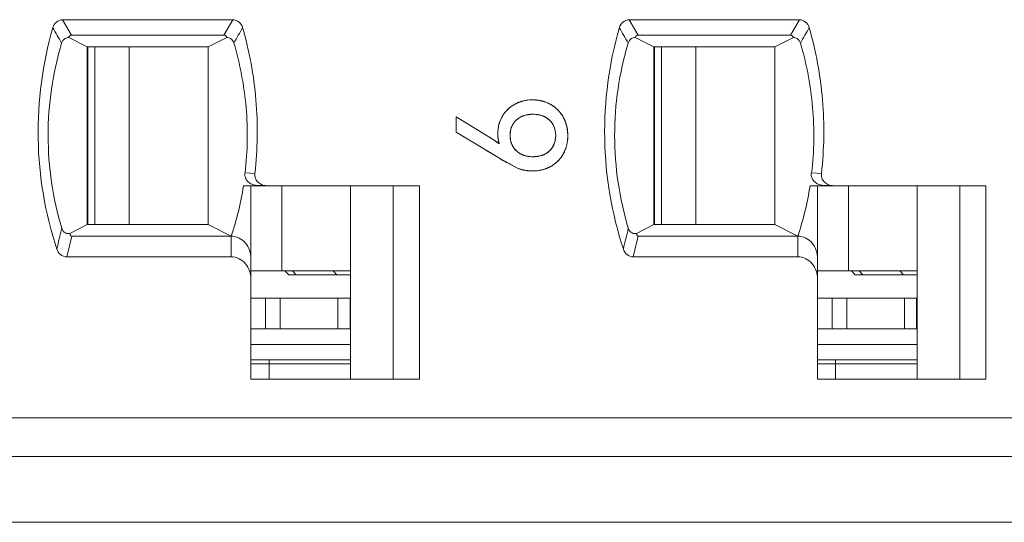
# Model space of a CAD drawing. Header units: inches. Extents: x 830 to 2908, y -1046 to 167.
# Tile 38 of 58: x 2672.31 to 2685.05, y -821.41 to -814.91. Entities that reach past the tile are written whole.
import ezdxf

# ---------------------------------------------------------------- set-up
doc = ezdxf.new("R2010")
doc.units = ezdxf.units.IN
doc.header["$LTSCALE"] = 23.1
doc.header["$MEASUREMENT"] = 0
doc.layers.get('0').update_dxf_attribs({"lineweight": 18})
for name, color, linetype, lineweight in [('1_11', 7, 'Continuous', 18), ('1_27', 7, 'Continuous', 18), ('1_39', 7, 'Continuous', 18), ('1_41', 7, 'Continuous', 18), ('1_6', 7, 'Continuous', 18), ('1_9', 7, 'Continuous', 18)]:
    doc.layers.add(name, color=color, linetype=linetype, lineweight=lineweight)

msp = doc.modelspace()

# ---------------------------------------------------------------- linework, layer by layer
at = {"color": 0, "linetype": 'Continuous', "lineweight": 0}
for p, q in [((2678.434, -816.464), (2677.957, -816.171)), ((2677.957, -816.367), (2677.957, -816.171)), ((2678.868, -816.144), (2678.808, -816.163)), ((2679.091, -816.164), (2679.034, -816.145)), ((2678.691, -816.265), (2678.663, -816.33)), ((2679.234, -816.33), (2679.209, -816.27)), ((2679.381, -816.266), (2679.39, -816.306)), ((2677.957, -816.367), (2678.516, -816.706)), ((2678.503, -816.477), (2678.497, -816.431)), ((2678.659, -816.35), (2678.654, -816.41)), ((2678.654, -816.422), (2678.659, -816.469)), ((2679.244, -816.41), (2679.239, -816.352)), ((2679.239, -816.468), (2679.244, -816.41)), ((2679.394, -816.325), (2679.401, -816.41)), ((2678.514, -816.518), (2678.434, -816.464)), ((2678.462, -816.481), (2678.488, -816.499)), ((2678.488, -816.499), (2678.514, -816.518)), ((2678.663, -816.488), (2678.691, -816.555)), ((2679.208, -816.553), (2679.234, -816.491)), ((2678.516, -816.706), (2678.349, -816.605)), ((2678.808, -816.657), (2678.866, -816.676)), ((2679.033, -816.677), (2679.092, -816.657)), ((2679.374, -816.576), (2679.342, -816.648)), ((2678.516, -816.706), (2678.748, -816.832)), ((2678.748, -816.832), (2678.602, -816.757)), ((2679.179, -816.811), (2679.109, -816.843)), ((2678.803, -816.851), (2678.748, -816.832)), ((2678.871, -816.865), (2678.812, -816.853)), ((2678.941, -816.869), (2678.88, -816.866)), ((2679.028, -816.863), (2678.941, -816.869))]:
    msp.add_line(p, q, dxfattribs=at)
at = {"color": 7, "linetype": 'Continuous', "lineweight": 0}
msp.add_line((2608.034, -821.413), (2704.63, -821.413), dxfattribs=at)
at = {"color": 0, "linetype": 'Continuous', "lineweight": 0}
for centre, radius, start, end in [((2678.918, -816.382), 0.427, 128.703, 138.4644), ((2678.924, -816.389), 0.436, 120.7646, 128.7282), ((2678.924, -816.388), 0.435, 118.2756, 120.7655), ((2678.93, -816.4), 0.449, 108.2364, 118.2154), ((2678.937, -816.42), 0.469, 105.8487, 108.2917), ((2678.94, -816.431), 0.481, 101.1609, 105.8394), ((2678.942, -816.442), 0.493, 98.9803, 101.1707), ((2678.944, -816.457), 0.508, 89.952, 98.949), ((2678.945, -816.455), 0.506, 80.0537, 90.0183), ((2678.948, -816.437), 0.487, 78.4152, 80.0056), ((2678.95, -816.425), 0.474, 73.5418, 78.4299), ((2678.955, -816.409), 0.458, 70.4298, 73.5318), ((2678.964, -816.385), 0.433, 60.4121, 70.4945), ((2678.968, -816.376), 0.423, 55.0158, 60.3239), ((2678.961, -816.386), 0.435, 50.8317, 55.0232), ((2678.958, -816.391), 0.441, 48.6709, 50.8372), ((2678.905, -816.368), 0.407, 149.2391, 158.6887), ((2678.894, -816.362), 0.395, 143.6635, 149.1449), ((2678.906, -816.371), 0.41, 138.4885, 143.666), ((2678.924, -816.425), 0.286, 113.829, 116.4703), ((2678.94, -816.481), 0.344, 100.6365, 102.0861), ((2678.962, -816.465), 0.328, 77.2831, 79.0946), ((2678.975, -816.418), 0.279, 62.6077, 65.5724), ((2678.954, -816.395), 0.446, 41.0589, 48.6645), ((2678.954, -816.394), 0.446, 38.8238, 41.0624), ((2678.957, -816.392), 0.442, 34.6793, 38.8273), ((2678.965, -816.387), 0.433, 29.5144, 34.6857), ((2678.956, -816.391), 0.442, 16.3981, 29.4222), ((2678.956, -816.385), 0.461, 170.5019, 177.5565), ((2678.952, -816.384), 0.457, 167.7858, 170.5015), ((2678.941, -816.381), 0.446, 161.013, 167.8069), ((2678.926, -816.376), 0.431, 158.6214, 160.9893), ((2678.992, -816.394), 0.25, 29.8093, 31.6274), ((2678.911, -816.403), 0.49, 9.1963, 11.4438), ((2678.952, -816.384), 0.457, 177.5581, 179.9978), ((2679.022, -816.384), 0.527, 179.9844, 182.6649), ((2678.985, -816.386), 0.491, 182.6659, 185.2934), ((2679.025, -816.41), 0.372, 179.9836, 181.8393), ((2678.935, -816.4), 0.281, 165.551, 169.7088), ((2678.961, -816.402), 0.282, 10.2327, 14.8247), ((2678.845, -816.412), 0.556, 355.8236, 358.0205), ((2678.828, -816.411), 0.573, 358.0201, 0.1526), ((2678.872, -816.404), 0.376, 191.2825, 197.7527), ((2678.939, -816.419), 0.285, 190.2522, 194.0971), ((2678.989, -816.427), 0.252, 328.3945, 330.1976), ((2678.957, -816.418), 0.286, 345.1966, 350.0358), ((2678.938, -816.428), 0.461, 341.1942, 343.8949), ((2678.896, -816.418), 0.504, 348.8051, 350.9095), ((2678.871, -816.414), 0.529, 350.9329, 355.8456), ((2678.924, -816.398), 0.284, 242.89, 245.8432), ((2678.939, -816.347), 0.338, 257.4416, 259.2423), ((2678.962, -816.35), 0.334, 280.796, 282.2742), ((2678.978, -816.406), 0.276, 294.3893, 297.1438), ((2678.97, -816.438), 0.428, 321.1955, 325.326), ((2678.98, -816.444), 0.416, 325.3174, 330.6601), ((2680.229, -813.891), 3.296, 238.6913, 240.0879), ((2680.205, -813.931), 3.25, 240.0905, 240.4353), ((2678.976, -816.449), 0.416, 299.3366, 304.6821), ((2678.969, -816.439), 0.428, 304.6737, 308.8874), ((2678.966, -816.435), 0.433, 308.8821, 311.2533), ((2678.964, -816.432), 0.436, 311.2548, 318.7619), ((2678.966, -816.434), 0.433, 318.7632, 321.2004), ((2678.939, -816.38), 0.49, 253.8767, 254.9857), ((2678.935, -816.381), 0.488, 262.5636, 263.6), ((2678.949, -816.363), 0.506, 279.0688, 281.1585), ((2678.96, -816.408), 0.46, 286.0791, 288.9738)]:
    msp.add_arc(centre, radius, start, end, dxfattribs=at)
for points, knots in [([(2678.718, -816.005), (2678.709, -816.01), (2678.693, -816.019), (2678.669, -816.035), (2678.65, -816.049), (2678.636, -816.062), (2678.626, -816.071), (2678.615, -816.081), (2678.606, -816.091), (2678.596, -816.102), (2678.589, -816.111), (2678.583, -816.118), (2678.579, -816.124), (2678.575, -816.129), (2678.571, -816.134), (2678.568, -816.138), (2678.566, -816.141), (2678.564, -816.144), (2678.562, -816.147), (2678.561, -816.15), (2678.56, -816.152), (2678.559, -816.153), (2678.558, -816.154), (2678.557, -816.155), (2678.557, -816.156), (2678.556, -816.157), (2678.556, -816.158), (2678.555, -816.158), (2678.555, -816.158), (2678.555, -816.159), (2678.555, -816.159), (2678.555, -816.159), (2678.555, -816.159), (2678.555, -816.159), (2678.555, -816.159), (2678.555, -816.159)], [0, 0, 0, 0, 0.125, 0.25, 0.375, 0.4375, 0.5, 0.5625, 0.625001, 0.687501, 0.750001, 0.781251, 0.812501, 0.843751, 0.875001, 0.890626, 0.906251, 0.921876, 0.937501, 0.953126, 0.960938, 0.968751, 0.976563, 0.98047, 0.984376, 0.988282, 0.992188, 0.994141, 0.996095, 0.997071, 0.998048, 0.999024, 0.999513, 0.999757, 1, 1, 1, 1]), ([(2678.945, -815.95), (2678.934, -815.95), (2678.914, -815.95), (2678.884, -815.953), (2678.859, -815.956), (2678.84, -815.96), (2678.826, -815.963), (2678.812, -815.967), (2678.798, -815.971), (2678.784, -815.976), (2678.773, -815.98), (2678.764, -815.983), (2678.757, -815.986), (2678.75, -815.989), (2678.745, -815.992), (2678.74, -815.994), (2678.737, -815.995), (2678.734, -815.997), (2678.731, -815.998), (2678.728, -816), (2678.726, -816.001), (2678.724, -816.002), (2678.723, -816.002), (2678.722, -816.003), (2678.721, -816.003), (2678.72, -816.004), (2678.72, -816.004), (2678.719, -816.004), (2678.719, -816.005), (2678.718, -816.005), (2678.718, -816.005), (2678.718, -816.005), (2678.718, -816.005), (2678.718, -816.005), (2678.718, -816.005), (2678.718, -816.005)], [0, 0, 0, 0, 0.125, 0.25, 0.375, 0.4375, 0.5, 0.5625, 0.625001, 0.687501, 0.750001, 0.781251, 0.812501, 0.843751, 0.875001, 0.890626, 0.906251, 0.921876, 0.937501, 0.953126, 0.960938, 0.968751, 0.976563, 0.98047, 0.984376, 0.988282, 0.992188, 0.994141, 0.996095, 0.997071, 0.998048, 0.999024, 0.999513, 0.999757, 1, 1, 1, 1]), ([(2679.178, -816.009), (2679.169, -816.004), (2679.151, -815.995), (2679.124, -815.983), (2679.101, -815.974), (2679.081, -815.968), (2679.067, -815.964), (2679.052, -815.961), (2679.038, -815.958), (2679.023, -815.955), (2679.01, -815.954), (2679, -815.953), (2678.992, -815.952), (2678.984, -815.951), (2678.978, -815.951), (2678.972, -815.95), (2678.969, -815.95), (2678.965, -815.95), (2678.961, -815.95), (2678.957, -815.95), (2678.955, -815.95), (2678.953, -815.95), (2678.951, -815.95), (2678.95, -815.95), (2678.949, -815.95), (2678.948, -815.95), (2678.947, -815.95), (2678.946, -815.95), (2678.946, -815.95), (2678.946, -815.95), (2678.945, -815.95), (2678.945, -815.95), (2678.945, -815.95), (2678.945, -815.95), (2678.945, -815.95), (2678.945, -815.95)], [0, 0, 0, 0, 0.125, 0.25, 0.375, 0.4375, 0.5, 0.5625, 0.625001, 0.687501, 0.750001, 0.781251, 0.812501, 0.843751, 0.875001, 0.890626, 0.906251, 0.921876, 0.937501, 0.953126, 0.960938, 0.968751, 0.976563, 0.98047, 0.984376, 0.988282, 0.992188, 0.994141, 0.996095, 0.997071, 0.998048, 0.999024, 0.999513, 0.999757, 1, 1, 1, 1]), ([(2679.342, -816.174), (2679.337, -816.165), (2679.326, -816.148), (2679.309, -816.124), (2679.294, -816.105), (2679.281, -816.09), (2679.271, -816.08), (2679.261, -816.07), (2679.25, -816.06), (2679.239, -816.05), (2679.229, -816.043), (2679.221, -816.037), (2679.215, -816.033), (2679.209, -816.029), (2679.204, -816.025), (2679.2, -816.022), (2679.197, -816.02), (2679.194, -816.018), (2679.19, -816.016), (2679.188, -816.015), (2679.186, -816.014), (2679.184, -816.013), (2679.183, -816.012), (2679.182, -816.011), (2679.181, -816.011), (2679.18, -816.01), (2679.179, -816.01), (2679.179, -816.01), (2679.178, -816.009), (2679.178, -816.009), (2679.178, -816.009), (2679.178, -816.009), (2679.178, -816.009), (2679.178, -816.009), (2679.178, -816.009), (2679.178, -816.009)], [0, 0, 0, 0, 0.125, 0.25, 0.375, 0.4375, 0.5, 0.5625, 0.625001, 0.687501, 0.750001, 0.781251, 0.812501, 0.843751, 0.875001, 0.890626, 0.906251, 0.921876, 0.937501, 0.953126, 0.960938, 0.968751, 0.976563, 0.98047, 0.984376, 0.988282, 0.992188, 0.994141, 0.996095, 0.997071, 0.998048, 0.999024, 0.999513, 0.999757, 1, 1, 1, 1]), ([(2678.796, -816.169), (2678.775, -816.18), (2678.734, -816.207), (2678.703, -816.244), (2678.691, -816.265)], [0, 0, 0, 0, 0.50418, 1, 1, 1, 1]), ([(2678.736, -816.21), (2678.743, -816.204), (2678.757, -816.192), (2678.78, -816.177), (2678.801, -816.167), (2678.818, -816.159), (2678.831, -816.154), (2678.845, -816.15), (2678.858, -816.146), (2678.873, -816.143), (2678.885, -816.141), (2678.895, -816.14), (2678.903, -816.139), (2678.911, -816.138), (2678.917, -816.137), (2678.922, -816.137), (2678.926, -816.137), (2678.93, -816.136), (2678.934, -816.136), (2678.938, -816.136), (2678.94, -816.136), (2678.942, -816.136), (2678.944, -816.136), (2678.945, -816.136), (2678.946, -816.136), (2678.947, -816.136), (2678.948, -816.136), (2678.949, -816.136), (2678.949, -816.136), (2678.95, -816.136), (2678.95, -816.136), (2678.95, -816.136), (2678.95, -816.136), (2678.95, -816.136), (2678.951, -816.136), (2678.951, -816.136)], [0, 0, 0, 0, 0.125, 0.25, 0.375, 0.4375, 0.5, 0.5625, 0.625, 0.6875, 0.75, 0.78125, 0.8125, 0.843751, 0.875001, 0.890626, 0.906251, 0.921876, 0.937501, 0.953126, 0.960938, 0.968751, 0.976563, 0.980469, 0.984376, 0.988282, 0.992188, 0.994141, 0.996094, 0.997071, 0.998047, 0.999024, 0.999512, 0.999756, 1, 1, 1, 1]), ([(2679.024, -816.143), (2679.02, -816.142), (2678.996, -816.138), (2678.95, -816.135), (2678.905, -816.138), (2678.88, -816.142), (2678.876, -816.143)], [0, 0, 0, 0, 0.077672, 0.496505, 0.921377, 1, 1, 1, 1]), ([(2678.951, -816.136), (2678.961, -816.136), (2678.983, -816.137), (2679.013, -816.14), (2679.037, -816.145), (2679.055, -816.15), (2679.069, -816.155), (2679.082, -816.16), (2679.094, -816.165), (2679.106, -816.171), (2679.116, -816.177), (2679.124, -816.182), (2679.13, -816.185), (2679.135, -816.189), (2679.14, -816.193), (2679.144, -816.195), (2679.146, -816.197), (2679.149, -816.199), (2679.152, -816.202), (2679.154, -816.203), (2679.156, -816.205), (2679.157, -816.206), (2679.158, -816.207), (2679.159, -816.208), (2679.16, -816.208), (2679.16, -816.209), (2679.161, -816.209), (2679.161, -816.21), (2679.161, -816.21), (2679.162, -816.21), (2679.162, -816.21), (2679.162, -816.211), (2679.162, -816.211), (2679.162, -816.211), (2679.162, -816.211), (2679.162, -816.211)], [0, 0, 0, 0, 0.125, 0.25, 0.375, 0.4375, 0.5, 0.5625, 0.625, 0.6875, 0.75, 0.78125, 0.8125, 0.843751, 0.875001, 0.890626, 0.906251, 0.921876, 0.937501, 0.953126, 0.960938, 0.968751, 0.976563, 0.980469, 0.984376, 0.988282, 0.992188, 0.994141, 0.996094, 0.997071, 0.998047, 0.999024, 0.999512, 0.999756, 1, 1, 1, 1]), ([(2679.205, -816.263), (2679.193, -816.244), (2679.163, -816.208), (2679.125, -816.181), (2679.104, -816.17)], [0, 0, 0, 0, 0.488165, 1, 1, 1, 1]), ([(2679.401, -816.41), (2679.401, -816.399), (2679.4, -816.377), (2679.397, -816.346), (2679.393, -816.32), (2679.389, -816.3), (2679.386, -816.286), (2679.382, -816.271), (2679.378, -816.256), (2679.373, -816.242), (2679.368, -816.23), (2679.365, -816.221), (2679.362, -816.214), (2679.359, -816.207), (2679.356, -816.202), (2679.354, -816.197), (2679.352, -816.194), (2679.35, -816.19), (2679.349, -816.187), (2679.347, -816.184), (2679.346, -816.182), (2679.345, -816.18), (2679.344, -816.179), (2679.344, -816.178), (2679.343, -816.177), (2679.343, -816.176), (2679.343, -816.176), (2679.342, -816.175), (2679.342, -816.175), (2679.342, -816.174), (2679.342, -816.174), (2679.342, -816.174), (2679.342, -816.174), (2679.342, -816.174), (2679.342, -816.174), (2679.342, -816.174), (2679.342, -816.174)], [0, 0, 0, 0, 0.125, 0.25, 0.375, 0.4375, 0.5, 0.5625, 0.625001, 0.687501, 0.750001, 0.781251, 0.812501, 0.843751, 0.875001, 0.890626, 0.906251, 0.921876, 0.937501, 0.953126, 0.960938, 0.968751, 0.976563, 0.98047, 0.984376, 0.988282, 0.992188, 0.994141, 0.996095, 0.997071, 0.998048, 0.999024, 0.999513, 0.999757, 0.999995, 1, 1, 1, 1]), ([(2678.654, -816.41), (2678.654, -816.399), (2678.655, -816.379), (2678.658, -816.349), (2678.664, -816.327), (2678.669, -816.309), (2678.674, -816.296), (2678.68, -816.284), (2678.686, -816.272), (2678.693, -816.261), (2678.699, -816.252), (2678.704, -816.244), (2678.708, -816.239), (2678.712, -816.234), (2678.716, -816.23), (2678.719, -816.226), (2678.721, -816.224), (2678.724, -816.222), (2678.726, -816.219), (2678.728, -816.217), (2678.73, -816.216), (2678.731, -816.214), (2678.732, -816.213), (2678.733, -816.213), (2678.734, -816.212), (2678.734, -816.211), (2678.735, -816.211), (2678.735, -816.211), (2678.735, -816.21), (2678.736, -816.21), (2678.736, -816.21), (2678.736, -816.21), (2678.736, -816.21), (2678.736, -816.21), (2678.736, -816.21), (2678.736, -816.21)], [0, 0, 0, 0, 0.125, 0.25, 0.375, 0.4375, 0.5, 0.5625, 0.625, 0.6875, 0.75, 0.78125, 0.812501, 0.843751, 0.875001, 0.890626, 0.906251, 0.921876, 0.937501, 0.953126, 0.960938, 0.968751, 0.976563, 0.980469, 0.984376, 0.988282, 0.992188, 0.994141, 0.996094, 0.997071, 0.998047, 0.999024, 0.999512, 0.999756, 1, 1, 1, 1]), ([(2678.495, -816.384), (2678.495, -816.39), (2678.495, -816.403), (2678.496, -816.42), (2678.497, -816.435), (2678.498, -816.446), (2678.499, -816.455), (2678.501, -816.463), (2678.502, -816.471), (2678.504, -816.479), (2678.505, -816.486), (2678.506, -816.491), (2678.507, -816.495), (2678.508, -816.499), (2678.509, -816.502), (2678.51, -816.505), (2678.511, -816.507), (2678.511, -816.509), (2678.512, -816.511), (2678.512, -816.512), (2678.512, -816.513), (2678.513, -816.514), (2678.513, -816.515), (2678.513, -816.516), (2678.513, -816.516), (2678.514, -816.517), (2678.514, -816.517), (2678.514, -816.518), (2678.514, -816.518), (2678.514, -816.518), (2678.514, -816.518), (2678.514, -816.518), (2678.514, -816.518), (2678.514, -816.518), (2678.514, -816.518), (2678.514, -816.518), (2678.514, -816.518)], [0, 0, 0, 0, 0.125, 0.25, 0.375, 0.4375, 0.5, 0.5625, 0.625, 0.6875, 0.75, 0.78125, 0.8125, 0.84375, 0.875, 0.890625, 0.90625, 0.921875, 0.9375, 0.953125, 0.960938, 0.96875, 0.976563, 0.980469, 0.984375, 0.988282, 0.992188, 0.994141, 0.996094, 0.997071, 0.998047, 0.999024, 0.999512, 0.999756, 0.999997, 1, 1, 1, 1]), ([(2678.736, -816.61), (2678.729, -816.604), (2678.716, -816.591), (2678.7, -816.57), (2678.688, -816.551), (2678.68, -816.535), (2678.674, -816.523), (2678.669, -816.51), (2678.665, -816.497), (2678.662, -816.483), (2678.659, -816.472), (2678.658, -816.462), (2678.657, -816.455), (2678.656, -816.448), (2678.655, -816.442), (2678.655, -816.436), (2678.654, -816.433), (2678.654, -816.429), (2678.654, -816.425), (2678.654, -816.422), (2678.654, -816.419), (2678.654, -816.417), (2678.654, -816.416), (2678.654, -816.414), (2678.654, -816.413), (2678.654, -816.412), (2678.654, -816.412), (2678.654, -816.411), (2678.654, -816.411), (2678.654, -816.41), (2678.654, -816.41), (2678.654, -816.41), (2678.654, -816.41), (2678.654, -816.41), (2678.654, -816.41), (2678.654, -816.41)], [0, 0, 0, 0, 0.125, 0.25, 0.375, 0.4375, 0.5, 0.5625, 0.625, 0.6875, 0.75, 0.78125, 0.8125, 0.843751, 0.875001, 0.890626, 0.906251, 0.921876, 0.937501, 0.953126, 0.960938, 0.968751, 0.976563, 0.980469, 0.984376, 0.988282, 0.992188, 0.994141, 0.996094, 0.997071, 0.998047, 0.999024, 0.999512, 0.999756, 1, 1, 1, 1]), ([(2679.244, -816.41), (2679.244, -816.42), (2679.243, -816.441), (2679.239, -816.47), (2679.234, -816.493), (2679.228, -816.51), (2679.224, -816.523), (2679.218, -816.535), (2679.212, -816.547), (2679.206, -816.559), (2679.2, -816.568), (2679.194, -816.575), (2679.19, -816.581), (2679.186, -816.586), (2679.183, -816.59), (2679.18, -816.593), (2679.177, -816.596), (2679.175, -816.598), (2679.173, -816.601), (2679.171, -816.603), (2679.169, -816.605), (2679.168, -816.606), (2679.167, -816.607), (2679.166, -816.607), (2679.166, -816.608), (2679.165, -816.609), (2679.164, -816.609), (2679.164, -816.61), (2679.164, -816.61), (2679.164, -816.61), (2679.163, -816.61), (2679.163, -816.61), (2679.163, -816.61), (2679.163, -816.61), (2679.163, -816.61), (2679.163, -816.61)], [0, 0, 0, 0, 0.125, 0.25, 0.375, 0.4375, 0.5, 0.5625, 0.625, 0.6875, 0.75, 0.78125, 0.812501, 0.843751, 0.875001, 0.890626, 0.906251, 0.921876, 0.937501, 0.953126, 0.960938, 0.968751, 0.976563, 0.980469, 0.984376, 0.988282, 0.992188, 0.994141, 0.996094, 0.997071, 0.998047, 0.999024, 0.999512, 0.999756, 1, 1, 1, 1]), ([(2679.342, -816.648), (2679.347, -816.639), (2679.356, -816.622), (2679.368, -816.594), (2679.377, -816.57), (2679.382, -816.551), (2679.386, -816.536), (2679.39, -816.521), (2679.393, -816.506), (2679.395, -816.49), (2679.397, -816.477), (2679.398, -816.467), (2679.399, -816.459), (2679.399, -816.451), (2679.4, -816.444), (2679.4, -816.438), (2679.4, -816.434), (2679.4, -816.43), (2679.4, -816.426), (2679.401, -816.423), (2679.401, -816.42), (2679.401, -816.418), (2679.401, -816.416), (2679.401, -816.415), (2679.401, -816.414), (2679.401, -816.413), (2679.401, -816.412), (2679.401, -816.411), (2679.401, -816.411), (2679.401, -816.41), (2679.401, -816.41), (2679.401, -816.41), (2679.401, -816.41), (2679.401, -816.41), (2679.401, -816.41), (2679.401, -816.41)], [0, 0, 0, 0, 0.125, 0.25, 0.375, 0.4375, 0.5, 0.5625, 0.625001, 0.687501, 0.750001, 0.781251, 0.812501, 0.843751, 0.875001, 0.890626, 0.906251, 0.921876, 0.937501, 0.953126, 0.960938, 0.968751, 0.976563, 0.98047, 0.984376, 0.988282, 0.992188, 0.994141, 0.996095, 0.997071, 0.998048, 0.999024, 0.999513, 0.999757, 1, 1, 1, 1]), ([(2678.691, -816.555), (2678.703, -816.575), (2678.734, -816.613), (2678.774, -816.64), (2678.795, -816.651)], [0, 0, 0, 0, 0.501361, 1, 1, 1, 1]), ([(2679.104, -816.652), (2679.126, -816.641), (2679.164, -816.614), (2679.193, -816.578), (2679.204, -816.56)], [0, 0, 0, 0, 0.523753, 1, 1, 1, 1]), ([(2678.951, -816.685), (2678.94, -816.685), (2678.918, -816.684), (2678.887, -816.681), (2678.863, -816.676), (2678.845, -816.671), (2678.831, -816.667), (2678.818, -816.662), (2678.805, -816.656), (2678.792, -816.65), (2678.782, -816.644), (2678.775, -816.64), (2678.769, -816.636), (2678.763, -816.632), (2678.758, -816.629), (2678.755, -816.626), (2678.752, -816.624), (2678.749, -816.622), (2678.747, -816.619), (2678.744, -816.618), (2678.743, -816.616), (2678.741, -816.615), (2678.74, -816.614), (2678.739, -816.613), (2678.739, -816.613), (2678.738, -816.612), (2678.738, -816.612), (2678.737, -816.611), (2678.737, -816.611), (2678.737, -816.611), (2678.736, -816.611), (2678.736, -816.611), (2678.736, -816.61), (2678.736, -816.61), (2678.736, -816.61), (2678.736, -816.61)], [0, 0, 0, 0, 0.125, 0.25, 0.375, 0.4375, 0.5, 0.5625, 0.625, 0.6875, 0.75, 0.78125, 0.8125, 0.843751, 0.875001, 0.890626, 0.906251, 0.921876, 0.937501, 0.953126, 0.960938, 0.968751, 0.976563, 0.980469, 0.984376, 0.988282, 0.992188, 0.994141, 0.996094, 0.997071, 0.998047, 0.999024, 0.999512, 0.999756, 1, 1, 1, 1]), ([(2678.876, -816.678), (2678.88, -816.679), (2678.905, -816.683), (2678.951, -816.687), (2678.996, -816.683), (2679.021, -816.679), (2679.025, -816.678)], [0, 0, 0, 0, 0.078207, 0.500545, 0.922216, 1, 1, 1, 1]), ([(2679.163, -816.61), (2679.156, -816.617), (2679.142, -816.628), (2679.12, -816.643), (2679.1, -816.654), (2679.083, -816.662), (2679.07, -816.667), (2679.056, -816.671), (2679.042, -816.675), (2679.028, -816.678), (2679.016, -816.68), (2679.006, -816.682), (2678.998, -816.683), (2678.991, -816.683), (2678.984, -816.684), (2678.979, -816.684), (2678.975, -816.684), (2678.971, -816.685), (2678.967, -816.685), (2678.964, -816.685), (2678.961, -816.685), (2678.959, -816.685), (2678.957, -816.685), (2678.956, -816.685), (2678.955, -816.685), (2678.954, -816.685), (2678.953, -816.685), (2678.952, -816.685), (2678.952, -816.685), (2678.951, -816.685), (2678.951, -816.685), (2678.951, -816.685), (2678.951, -816.685), (2678.951, -816.685), (2678.951, -816.685), (2678.951, -816.685)], [0, 0, 0, 0, 0.125, 0.25, 0.375, 0.4375, 0.5, 0.5625, 0.625, 0.6875, 0.75, 0.78125, 0.8125, 0.843751, 0.875001, 0.890626, 0.906251, 0.921876, 0.937501, 0.953126, 0.960938, 0.968751, 0.976563, 0.980469, 0.984376, 0.988282, 0.992188, 0.994141, 0.996094, 0.997071, 0.998047, 0.999024, 0.999512, 0.999756, 1, 1, 1, 1]), ([(2679.179, -816.811), (2679.188, -816.806), (2679.205, -816.796), (2679.229, -816.779), (2679.248, -816.764), (2679.262, -816.751), (2679.273, -816.741), (2679.283, -816.731), (2679.292, -816.72), (2679.302, -816.709), (2679.309, -816.7), (2679.315, -816.692), (2679.319, -816.686), (2679.323, -816.68), (2679.327, -816.675), (2679.329, -816.671), (2679.331, -816.667), (2679.333, -816.664), (2679.335, -816.661), (2679.337, -816.658), (2679.338, -816.656), (2679.339, -816.655), (2679.34, -816.653), (2679.34, -816.652), (2679.341, -816.651), (2679.341, -816.651), (2679.341, -816.65), (2679.342, -816.649), (2679.342, -816.649), (2679.342, -816.649), (2679.342, -816.649), (2679.342, -816.648), (2679.342, -816.648), (2679.342, -816.648), (2679.342, -816.648), (2679.342, -816.648)], [0, 0, 0, 0, 0.125, 0.25, 0.375, 0.4375, 0.5, 0.5625, 0.625001, 0.687501, 0.750001, 0.781251, 0.812501, 0.843751, 0.875001, 0.890626, 0.906251, 0.921876, 0.937501, 0.953126, 0.960938, 0.968751, 0.976563, 0.98047, 0.984376, 0.988282, 0.992188, 0.994141, 0.996095, 0.997071, 0.998048, 0.999024, 0.999513, 0.999757, 1, 1, 1, 1]), ([(2678.941, -816.869), (2678.952, -816.869), (2678.974, -816.869), (2679.006, -816.866), (2679.032, -816.862), (2679.052, -816.858), (2679.067, -816.855), (2679.082, -816.851), (2679.097, -816.847), (2679.111, -816.842), (2679.123, -816.838), (2679.132, -816.834), (2679.139, -816.831), (2679.146, -816.828), (2679.152, -816.825), (2679.156, -816.823), (2679.16, -816.822), (2679.163, -816.82), (2679.166, -816.818), (2679.169, -816.817), (2679.171, -816.816), (2679.173, -816.815), (2679.174, -816.814), (2679.175, -816.813), (2679.176, -816.813), (2679.177, -816.813), (2679.178, -816.812), (2679.178, -816.812), (2679.179, -816.812), (2679.179, -816.812), (2679.179, -816.811), (2679.179, -816.811), (2679.179, -816.811), (2679.179, -816.811), (2679.179, -816.811), (2679.179, -816.811)], [0, 0, 0, 0, 0.125, 0.25, 0.375, 0.4375, 0.5, 0.5625, 0.625001, 0.687501, 0.750001, 0.781251, 0.812501, 0.843751, 0.875001, 0.890626, 0.906251, 0.921876, 0.937501, 0.953126, 0.960938, 0.968751, 0.976563, 0.98047, 0.984376, 0.988282, 0.992188, 0.994141, 0.996095, 0.997071, 0.998048, 0.999024, 0.999513, 0.999757, 1, 1, 1, 1]), ([(2678.748, -816.832), (2678.755, -816.835), (2678.77, -816.841), (2678.793, -816.848), (2678.812, -816.854), (2678.828, -816.857), (2678.84, -816.86), (2678.852, -816.862), (2678.865, -816.864), (2678.877, -816.866), (2678.887, -816.867), (2678.896, -816.868), (2678.902, -816.868), (2678.908, -816.868), (2678.914, -816.869), (2678.918, -816.869), (2678.921, -816.869), (2678.925, -816.869), (2678.928, -816.869), (2678.931, -816.869), (2678.933, -816.869), (2678.934, -816.869), (2678.936, -816.869), (2678.937, -816.869), (2678.938, -816.869), (2678.938, -816.869), (2678.939, -816.869), (2678.94, -816.869), (2678.94, -816.869), (2678.94, -816.869), (2678.94, -816.869), (2678.941, -816.869), (2678.941, -816.869), (2678.941, -816.869), (2678.941, -816.869), (2678.941, -816.869), (2678.941, -816.869)], [0, 0, 0, 0, 0.125, 0.25, 0.375, 0.4375, 0.5, 0.5625, 0.625001, 0.687501, 0.750001, 0.781251, 0.812501, 0.843751, 0.875001, 0.890626, 0.906251, 0.921876, 0.937501, 0.953126, 0.960938, 0.968751, 0.976563, 0.98047, 0.984376, 0.988282, 0.992188, 0.994141, 0.996095, 0.997071, 0.998048, 0.999024, 0.999513, 0.999757, 0.999998, 1, 1, 1, 1])]:
    msp.add_open_spline(points, degree=3, knots=knots, dxfattribs=at)
for points in [[(2678.555, -816.159), (2678.515, -816.225), (2678.495, -816.3), (2678.495, -816.384)], [(2679.162, -816.211), (2679.216, -816.261), (2679.244, -816.327), (2679.244, -816.41)]]:
    msp.add_open_spline(points, degree=3, dxfattribs=at)
at = {"layer": '1_11', "color": 7, "linetype": 'Continuous', "lineweight": 0}
for p, q in [((2680.611, -817.563), (2680.611, -815.263)), ((2681.057, -815.263), (2681.057, -817.563)), ((2683.03, -818.163), (2683.03, -817.063)), ((2682.631, -818.163), (2683.92, -818.163))]:
    msp.add_line(p, q, dxfattribs=at)
at = {"layer": '1_27', "color": 7, "linetype": 'Continuous', "lineweight": 0}
for p, q in [((2675.301, -819.363), (2676.59, -819.363)), ((2675.535, -819.563), (2675.535, -819.313)), ((2682.631, -819.363), (2683.92, -819.363)), ((2682.865, -819.563), (2682.865, -819.313))]:
    msp.add_line(p, q, dxfattribs=at)
at = {"layer": '1_39', "color": 7, "linetype": 'Continuous', "lineweight": 0}
for p, q in [((2680.52, -815.263), (2680.52, -817.563)), ((2683.92, -818.513), (2682.631, -818.513)), ((2682.819, -818.913), (2682.819, -818.513)), ((2683.011, -818.513), (2683.011, -818.913)), ((2683.756, -818.913), (2683.756, -818.513)), ((2683.913, -818.913), (2683.913, -818.513)), ((2682.631, -818.913), (2683.92, -818.913))]:
    msp.add_line(p, q, dxfattribs=at)
at = {"layer": '1_41', "color": 7, "linetype": 'Continuous', "lineweight": 0}
for p, q in [((2673.19, -815.263), (2673.19, -817.563)), ((2676.59, -818.513), (2675.301, -818.513)), ((2675.489, -818.913), (2675.489, -818.513)), ((2675.681, -818.513), (2675.681, -818.913)), ((2676.426, -818.913), (2676.426, -818.513)), ((2676.583, -818.913), (2676.583, -818.513)), ((2675.301, -818.913), (2676.59, -818.913))]:
    msp.add_line(p, q, dxfattribs=at)
at = {"layer": '1_6', "color": 7, "linetype": 'Continuous', "lineweight": 0}
for p, q in [((2672.864, -814.913), (2675.068, -814.913)), ((2672.98, -815.113), (2672.864, -814.913)), ((2675.068, -814.913), (2674.951, -815.113)), ((2680.194, -814.913), (2682.398, -814.913)), ((2680.31, -815.113), (2680.194, -814.913)), ((2682.398, -814.913), (2682.281, -815.113)), ((2673.183, -815.263), (2672.943, -815.143)), ((2672.98, -815.113), (2674.951, -815.113)), ((2674.989, -815.143), (2674.748, -815.263)), ((2680.513, -815.263), (2680.273, -815.143)), ((2680.31, -815.113), (2682.281, -815.113)), ((2682.319, -815.143), (2682.078, -815.263)), ((2673.183, -815.263), (2674.748, -815.263)), ((2673.183, -815.263), (2673.183, -817.563)), ((2674.748, -817.563), (2674.748, -815.263)), ((2680.513, -815.263), (2682.078, -815.263)), ((2680.513, -815.263), (2680.513, -817.563)), ((2682.078, -817.563), (2682.078, -815.263)), ((2675.354, -816.902), (2675.227, -816.894)), ((2682.684, -816.902), (2682.557, -816.894)), ((2675.203, -817.063), (2677.48, -817.063)), ((2675.301, -819.563), (2675.301, -817.063)), ((2675.361, -817.054), (2675.39, -817.059)), ((2675.39, -817.057), (2675.494, -817.057)), ((2675.39, -817.058), (2675.392, -817.059)), ((2675.508, -817.062), (2675.494, -817.06)), ((2676.59, -817.063), (2676.59, -819.563)), ((2677.143, -817.063), (2677.143, -819.563)), ((2677.48, -817.063), (2677.48, -819.563)), ((2682.533, -817.063), (2684.81, -817.063)), ((2682.631, -819.563), (2682.631, -817.063)), ((2682.691, -817.054), (2682.72, -817.059)), ((2682.72, -817.057), (2682.824, -817.057)), ((2682.72, -817.058), (2682.722, -817.059)), ((2682.838, -817.062), (2682.824, -817.06)), ((2683.92, -817.063), (2683.92, -819.563)), ((2684.473, -817.063), (2684.473, -819.563)), ((2684.81, -817.063), (2684.81, -819.563)), ((2672.958, -817.677), (2673.183, -817.563)), ((2674.748, -817.563), (2673.183, -817.563)), ((2674.748, -817.563), (2675.046, -817.713)), ((2680.288, -817.677), (2680.513, -817.563)), ((2682.078, -817.563), (2680.513, -817.563)), ((2682.078, -817.563), (2682.376, -817.713)), ((2672.917, -817.98), (2672.982, -817.713)), ((2675.046, -817.713), (2672.982, -817.713)), ((2675.046, -817.98), (2675.046, -817.713)), ((2680.247, -817.98), (2680.312, -817.713)), ((2682.376, -817.713), (2680.312, -817.713)), ((2682.376, -817.98), (2682.376, -817.713)), ((2675.046, -817.98), (2672.917, -817.98)), ((2682.376, -817.98), (2680.247, -817.98)), ((2675.79, -818.213), (2675.74, -818.163)), ((2675.79, -818.213), (2676.59, -818.213)), ((2675.839, -818.163), (2675.888, -818.213)), ((2676.414, -818.213), (2676.365, -818.163)), ((2683.12, -818.213), (2683.07, -818.163)), ((2683.12, -818.213), (2683.92, -818.213)), ((2683.169, -818.163), (2683.218, -818.213)), ((2683.744, -818.213), (2683.695, -818.163)), ((2675.301, -819.113), (2676.59, -819.113)), ((2682.631, -819.113), (2683.92, -819.113)), ((2676.59, -819.313), (2675.301, -819.313)), ((2683.92, -819.313), (2682.631, -819.313)), ((2677.48, -819.563), (2675.301, -819.563)), ((2684.81, -819.563), (2682.631, -819.563)), ((2632.452, -820.063), (2700.138, -820.063)), ((2632.11, -820.563), (2701.729, -820.563))]:
    msp.add_line(p, q, dxfattribs=at)
for centre, radius, start, end in [((2683.1, -809.228), 11.87, 209.1853, 210.2939), ((2666.074, -809.994), 10.41, 329.8992, 331.1692), ((2690.43, -809.228), 11.87, 209.1853, 210.2939), ((2673.404, -809.994), 10.41, 329.8992, 331.1692), ((2671.128, -816.418), 4.127, 341.7063, 351.0037), ((2678.458, -816.418), 4.127, 341.7063, 351.0037), ((2769.45, -840.686), 99.315, 166.56453, 166.72466), ((2776.78, -840.686), 99.315, 166.56453, 166.72466)]:
    msp.add_arc(centre, radius, start, end, dxfattribs=at)
for points, knots in [([(2672.738, -815.016), (2672.604, -815.48), (2672.474, -816.453), (2672.639, -817.421), (2672.789, -817.88)], [0, 0, 0, 0, 0.5, 1, 1, 1, 1]), ([(2672.864, -814.913), (2672.836, -814.914), (2672.777, -814.936), (2672.746, -814.988), (2672.738, -815.016)], [0, 0, 0, 0, 0.499144, 1, 1, 1, 1]), ([(2675.193, -815.014), (2675.185, -814.987), (2675.153, -814.936), (2675.096, -814.914), (2675.068, -814.913)], [0, 0, 0, 0, 0.501026, 1, 1, 1, 1]), ([(2675.353, -816.902), (2675.387, -816.587), (2675.398, -815.948), (2675.281, -815.319), (2675.193, -815.014)], [0, 0, 0, 0, 0.499974, 1, 1, 1, 1]), ([(2680.068, -815.016), (2679.934, -815.48), (2679.804, -816.453), (2679.969, -817.421), (2680.119, -817.88)], [0, 0, 0, 0, 0.5, 1, 1, 1, 1]), ([(2680.194, -814.913), (2680.166, -814.914), (2680.107, -814.936), (2680.076, -814.988), (2680.068, -815.016)], [0, 0, 0, 0, 0.499144, 1, 1, 1, 1]), ([(2682.523, -815.014), (2682.515, -814.987), (2682.483, -814.936), (2682.426, -814.914), (2682.398, -814.913)], [0, 0, 0, 0, 0.501026, 1, 1, 1, 1]), ([(2682.683, -816.902), (2682.717, -816.587), (2682.728, -815.948), (2682.611, -815.319), (2682.523, -815.014)], [0, 0, 0, 0, 0.499974, 1, 1, 1, 1]), ([(2672.852, -815.215), (2672.858, -815.192), (2672.884, -815.155), (2672.926, -815.144), (2672.943, -815.143)], [0, 0, 0, 0, 0.583737, 1, 1, 1, 1]), ([(2672.98, -815.113), (2672.97, -815.113), (2672.953, -815.122), (2672.945, -815.137), (2672.943, -815.143)], [0, 0, 0, 0, 0.625369, 1, 1, 1, 1]), ([(2674.951, -815.113), (2674.958, -815.113), (2674.975, -815.118), (2674.985, -815.134), (2674.989, -815.143)], [0, 0, 0, 0, 0.40183, 1, 1, 1, 1]), ([(2674.989, -815.143), (2675.006, -815.144), (2675.047, -815.155), (2675.073, -815.192), (2675.08, -815.215)], [0, 0, 0, 0, 0.417911, 1, 1, 1, 1]), ([(2680.182, -815.215), (2680.188, -815.192), (2680.214, -815.155), (2680.256, -815.144), (2680.273, -815.143)], [0, 0, 0, 0, 0.583737, 1, 1, 1, 1]), ([(2680.31, -815.113), (2680.3, -815.113), (2680.283, -815.122), (2680.275, -815.137), (2680.273, -815.143)], [0, 0, 0, 0, 0.625369, 1, 1, 1, 1]), ([(2682.281, -815.113), (2682.288, -815.113), (2682.305, -815.118), (2682.315, -815.134), (2682.319, -815.143)], [0, 0, 0, 0, 0.40183, 1, 1, 1, 1]), ([(2682.319, -815.143), (2682.336, -815.144), (2682.377, -815.155), (2682.403, -815.192), (2682.41, -815.215)], [0, 0, 0, 0, 0.417911, 1, 1, 1, 1]), ([(2672.853, -817.61), (2672.737, -817.224), (2672.617, -816.413), (2672.736, -815.602), (2672.852, -815.215)], [0, 0, 0, 0, 0.5, 1, 1, 1, 1]), ([(2675.08, -815.215), (2675.16, -815.486), (2675.267, -816.045), (2675.258, -816.613), (2675.225, -816.894)], [0, 0, 0, 0, 0.500019, 1, 1, 1, 1]), ([(2680.183, -817.61), (2680.067, -817.224), (2679.947, -816.413), (2680.066, -815.602), (2680.182, -815.215)], [0, 0, 0, 0, 0.5, 1, 1, 1, 1]), ([(2682.41, -815.215), (2682.49, -815.486), (2682.597, -816.045), (2682.588, -816.613), (2682.555, -816.894)], [0, 0, 0, 0, 0.500019, 1, 1, 1, 1]), ([(2675.225, -816.894), (2675.218, -816.903), (2675.22, -816.93), (2675.231, -816.971), (2675.262, -817.012), (2675.309, -817.042), (2675.344, -817.051), (2675.361, -817.054)], [0, 0, 0, 0, 0.150842, 0.297456, 0.552713, 0.781106, 1, 1, 1, 1]), ([(2675.387, -817.01), (2675.374, -816.996), (2675.352, -816.961), (2675.351, -816.921), (2675.353, -816.902)], [0, 0, 0, 0, 0.499957, 1, 1, 1, 1]), ([(2682.555, -816.894), (2682.548, -816.903), (2682.55, -816.93), (2682.561, -816.971), (2682.592, -817.012), (2682.639, -817.042), (2682.674, -817.051), (2682.691, -817.054)], [0, 0, 0, 0, 0.150842, 0.297456, 0.552713, 0.781106, 1, 1, 1, 1]), ([(2682.717, -817.01), (2682.704, -816.996), (2682.682, -816.961), (2682.681, -816.921), (2682.683, -816.902)], [0, 0, 0, 0, 0.499957, 1, 1, 1, 1]), ([(2672.958, -817.677), (2672.94, -817.68), (2672.892, -817.678), (2672.861, -817.636), (2672.853, -817.61)], [0, 0, 0, 0, 0.410182, 1, 1, 1, 1]), ([(2672.958, -817.677), (2672.96, -817.683), (2672.961, -817.698), (2672.973, -817.712), (2672.982, -817.713)], [0, 0, 0, 0, 0.428267, 1, 1, 1, 1]), ([(2680.288, -817.677), (2680.27, -817.68), (2680.222, -817.678), (2680.191, -817.636), (2680.183, -817.61)], [0, 0, 0, 0, 0.410182, 1, 1, 1, 1]), ([(2680.288, -817.677), (2680.29, -817.683), (2680.291, -817.698), (2680.303, -817.712), (2680.312, -817.713)], [0, 0, 0, 0, 0.428267, 1, 1, 1, 1]), ([(2675.301, -818), (2675.301, -817.931), (2675.264, -817.82), (2675.152, -817.731), (2675.081, -817.713), (2675.046, -817.713)], [0, 0, 0, 0, 0.496875, 0.748597, 1, 1, 1, 1]), ([(2682.631, -818), (2682.631, -817.931), (2682.594, -817.82), (2682.482, -817.731), (2682.411, -817.713), (2682.376, -817.713)], [0, 0, 0, 0, 0.496875, 0.748597, 1, 1, 1, 1]), ([(2672.789, -817.88), (2672.798, -817.907), (2672.83, -817.958), (2672.889, -817.98), (2672.917, -817.98)], [0, 0, 0, 0, 0.50159, 1, 1, 1, 1]), ([(2680.119, -817.88), (2680.128, -817.907), (2680.16, -817.958), (2680.219, -817.98), (2680.247, -817.98)], [0, 0, 0, 0, 0.50159, 1, 1, 1, 1]), ([(2675.046, -817.98), (2675.081, -817.98), (2675.152, -817.997), (2675.264, -818.087), (2675.301, -818.197), (2675.301, -818.267)], [0, 0, 0, 0, 0.251498, 0.503184, 1, 1, 1, 1]), ([(2682.376, -817.98), (2682.411, -817.98), (2682.482, -817.997), (2682.594, -818.087), (2682.631, -818.197), (2682.631, -818.267)], [0, 0, 0, 0, 0.251498, 0.503184, 1, 1, 1, 1])]:
    msp.add_open_spline(points, degree=3, knots=knots, dxfattribs=at)
for points in [[(2675.494, -817.061), (2675.454, -817.058), (2675.415, -817.038), (2675.387, -817.01)], [(2682.824, -817.061), (2682.784, -817.058), (2682.745, -817.038), (2682.717, -817.01)]]:
    msp.add_open_spline(points, degree=3, dxfattribs=at)
at = {"layer": '1_9', "color": 7, "linetype": 'Continuous', "lineweight": 0}
for p, q in [((2673.281, -817.563), (2673.281, -815.263)), ((2673.727, -815.263), (2673.727, -817.563)), ((2675.7, -818.163), (2675.7, -817.063)), ((2675.301, -818.163), (2676.59, -818.163))]:
    msp.add_line(p, q, dxfattribs=at)

doc.saveas('drawing.dxf')
